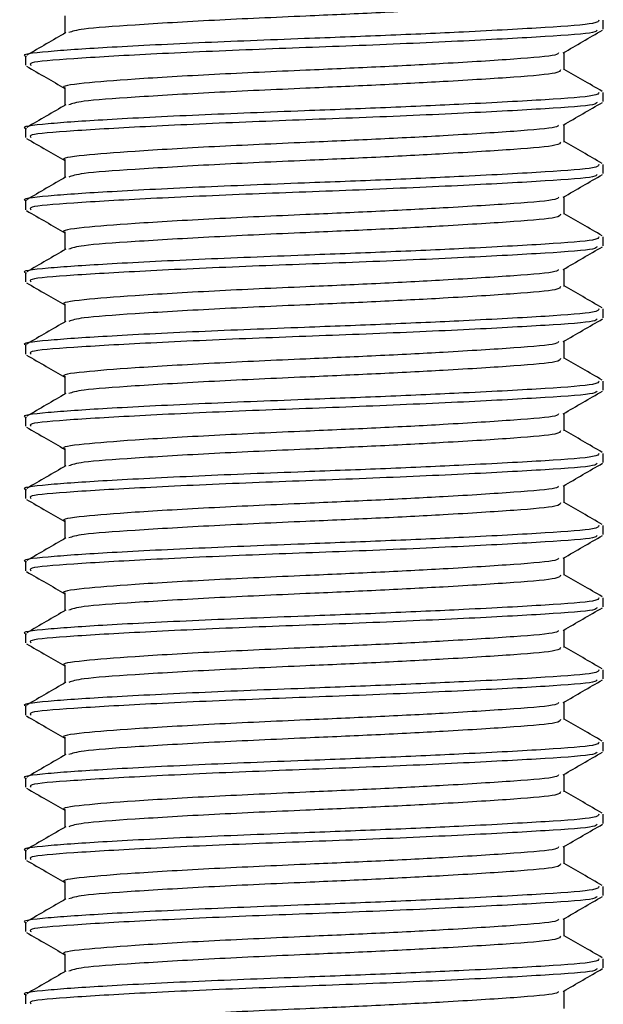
# Model space of a CAD drawing. Header units: millimetres. Extents: x 0 to 420, y 0 to 297.
# Tile 59 of 70: x 286.648 to 287.517, y 203.548 to 205.016. Entities that reach past the tile are written whole.
import ezdxf

# ---------------------------------------------------------------- set-up
doc = ezdxf.new("R2010")
doc.units = ezdxf.units.MM

msp = doc.modelspace()

# ---------------------------------------------------------------- linework, layer by layer
at = {"color": 7, "linetype": 'Continuous', "lineweight": 25}
for p, q in [((286.71473, 205.02162), (286.71473, 204.99543)), ((287.5173, 205.00145), (287.5173, 205.0149)), ((286.65649, 204.96109), (286.65649, 204.94762)), ((287.45906, 204.94092), (287.45906, 204.96707)), ((286.71473, 204.91402), (286.71473, 204.88783)), ((287.5173, 204.89385), (287.5173, 204.9073)), ((286.65649, 204.85349), (286.65649, 204.84002)), ((287.45906, 204.83332), (287.45906, 204.85947)), ((286.71473, 204.80642), (286.71473, 204.78023)), ((287.5173, 204.78625), (287.5173, 204.7997)), ((287.45906, 204.72572), (287.45906, 204.75187)), ((286.65649, 204.74589), (286.65649, 204.73242)), ((286.71473, 204.69882), (286.71473, 204.67263)), ((287.5173, 204.67865), (287.5173, 204.6921)), ((286.65649, 204.63829), (286.65649, 204.62482)), ((287.45906, 204.61812), (287.45906, 204.64427)), ((286.71473, 204.59122), (286.71473, 204.56503)), ((287.5173, 204.57105), (287.5173, 204.5845)), ((286.65649, 204.53069), (286.65649, 204.51721)), ((287.45906, 204.51052), (287.45906, 204.53667)), ((286.71473, 204.48362), (286.71473, 204.45743)), ((287.5173, 204.46344), (287.5173, 204.47689)), ((287.45906, 204.40292), (287.45906, 204.42906)), ((286.65649, 204.42309), (286.65649, 204.40961)), ((286.71473, 204.37602), (286.71473, 204.34983)), ((287.5173, 204.35584), (287.5173, 204.36929)), ((286.65649, 204.31549), (286.65649, 204.30201)), ((287.45906, 204.29532), (287.45906, 204.32146)), ((286.71473, 204.26842), (286.71473, 204.24223)), ((287.5173, 204.24824), (287.5173, 204.26169)), ((286.65649, 204.20789), (286.65649, 204.19441)), ((287.45906, 204.18772), (287.45906, 204.21386)), ((286.71473, 204.16082), (286.71473, 204.13463)), ((287.5173, 204.14064), (287.5173, 204.15409)), ((287.45906, 204.08012), (287.45906, 204.10626)), ((286.65649, 204.10029), (286.65649, 204.08681)), ((286.71473, 204.05322), (286.71473, 204.02703)), ((287.5173, 204.03304), (287.5173, 204.04649)), ((286.65649, 203.99268), (286.65649, 203.97921)), ((287.45906, 203.97251), (287.45906, 203.99866)), ((286.71473, 203.94561), (286.71473, 203.91942)), ((287.5173, 203.92544), (287.5173, 203.93889)), ((286.65649, 203.88508), (286.65649, 203.87161)), ((287.45906, 203.86491), (287.45906, 203.89106)), ((286.71473, 203.83801), (286.71473, 203.81182)), ((287.5173, 203.81784), (287.5173, 203.83129)), ((287.45906, 203.75731), (287.45906, 203.78346)), ((286.65649, 203.77748), (286.65649, 203.76401)), ((286.71473, 203.73041), (286.71473, 203.70422)), ((287.5173, 203.71024), (287.5173, 203.72369)), ((286.65649, 203.66988), (286.65649, 203.65641)), ((287.45906, 203.64971), (287.45906, 203.67586)), ((286.71473, 203.62281), (286.71473, 203.59662)), ((287.5173, 203.60264), (287.5173, 203.61609)), ((286.65649, 203.56228), (286.65649, 203.5488)), ((287.45906, 203.54211), (287.45906, 203.56826))]:
    msp.add_line(p, q, dxfattribs=at)
for points, knots in [([(287.45329, 205.04854), (287.45291, 205.04688), (287.45203, 205.04295), (287.38921, 205.03758), (287.29202, 205.03147), (287.18086, 205.02565), (287.06235, 205.0205), (286.93264, 205.01471), (286.81569, 205.00761), (286.73718, 205.00211), (286.72585, 204.99813), (286.72077, 204.99635)], [0, 0, 0, 0, 0.0900083, 0.2123263, 0.3377184, 0.4341099, 0.5272356, 0.6509881, 0.7781862, 0.9004719, 1, 1, 1, 1]), ([(287.5106, 205.0149), (287.51017, 205.01324), (287.50914, 205.00933), (287.43652, 205.00396), (287.32411, 204.99785), (287.19559, 204.99202), (287.05838, 204.98688), (286.90915, 204.98108), (286.77083, 204.97399), (286.68442, 204.96806), (286.64687, 204.96352), (286.65728, 204.96118), (286.65767, 204.96109)], [0, 0, 0, 0, 0.08711637, 0.20580555, 0.3274743, 0.42100231, 0.51136489, 0.6314445, 0.75486364, 0.87352147, 0.99523498, 1, 1, 1, 1]), ([(287.50794, 205.00005), (287.50729, 204.99887), (287.5054, 204.99544), (287.43587, 204.99052), (287.3145, 204.98386), (287.15708, 204.97691), (286.99063, 204.97107), (286.83695, 204.96414), (286.72234, 204.95745), (286.65987, 204.95245), (286.66325, 204.94891), (286.66448, 204.94762)], [0, 0, 0, 0, 0.06376, 0.1855377, 0.3103724, 0.436457, 0.5577025, 0.6837036, 0.8086745, 0.9303586, 1, 1, 1, 1]), ([(287.45758, 204.96622), (287.46732, 204.97186), (287.48681, 204.98314), (287.50629, 204.99442), (287.51604, 205.00007)], [0, 0, 0, 0, 0.4998993, 1, 1, 1, 1]), ([(286.71644, 204.99643), (286.70671, 204.99079), (286.68723, 204.9795), (286.66774, 204.96823), (286.658, 204.96259)], [0, 0, 0, 0, 0.49990393, 1, 1, 1, 1]), ([(287.45065, 204.96624), (287.45007, 204.96512), (287.44834, 204.96176), (287.38858, 204.95689), (287.29214, 204.95077), (287.18085, 204.94495), (287.06225, 204.9398), (286.9332, 204.93401), (286.81361, 204.92691), (286.73888, 204.92099), (286.70641, 204.91644), (286.71541, 204.91411), (286.71575, 204.91402)], [0, 0, 0, 0, 0.0604721, 0.1826262, 0.3078502, 0.4041125, 0.4971134, 0.6207, 0.7477276, 0.8698493, 0.9951194, 1, 1, 1, 1]), ([(286.65775, 204.94626), (286.66749, 204.94062), (286.68649, 204.92963), (286.70548, 204.91863), (286.71473, 204.91327)], [0, 0, 0, 0, 0.51303762, 1, 1, 1, 1]), ([(287.45329, 204.94094), (287.45291, 204.93927), (287.45203, 204.93535), (287.38921, 204.92998), (287.29202, 204.92387), (287.18086, 204.91805), (287.06235, 204.9129), (286.93264, 204.90711), (286.81569, 204.90001), (286.73718, 204.89451), (286.72585, 204.89053), (286.72077, 204.88875)], [0, 0, 0, 0, 0.0900083, 0.2123263, 0.3377184, 0.4341099, 0.5272356, 0.6509881, 0.7781862, 0.9004719, 1, 1, 1, 1]), ([(287.51579, 204.90878), (287.50604, 204.91442), (287.48713, 204.92537), (287.46822, 204.93632), (287.45906, 204.94163)], [0, 0, 0, 0, 0.51520836, 1, 1, 1, 1]), ([(287.5106, 204.9073), (287.51017, 204.90564), (287.50914, 204.90172), (287.43652, 204.89636), (287.32411, 204.89025), (287.19559, 204.88442), (287.05838, 204.87928), (286.90915, 204.87348), (286.77083, 204.86639), (286.68442, 204.86046), (286.64687, 204.85592), (286.65728, 204.85358), (286.65767, 204.85349)], [0, 0, 0, 0, 0.08711637, 0.20580555, 0.3274743, 0.42100231, 0.51136489, 0.6314445, 0.75486364, 0.87352147, 0.99523498, 1, 1, 1, 1]), ([(286.71644, 204.88883), (286.70671, 204.88319), (286.68723, 204.8719), (286.66774, 204.86062), (286.658, 204.85498)], [0, 0, 0, 0, 0.49990393, 1, 1, 1, 1]), ([(287.50794, 204.89245), (287.50729, 204.89127), (287.5054, 204.88784), (287.43587, 204.88292), (287.3145, 204.87626), (287.15708, 204.86931), (286.99063, 204.86347), (286.83695, 204.85654), (286.72234, 204.84985), (286.65987, 204.84485), (286.66325, 204.84131), (286.66448, 204.84002)], [0, 0, 0, 0, 0.06376, 0.1855377, 0.3103724, 0.436457, 0.5577025, 0.6837036, 0.8086745, 0.9303586, 1, 1, 1, 1]), ([(287.45758, 204.85861), (287.46732, 204.86426), (287.48681, 204.87554), (287.50629, 204.88682), (287.51604, 204.89246)], [0, 0, 0, 0, 0.4998993, 1, 1, 1, 1]), ([(287.45065, 204.85864), (287.45007, 204.85752), (287.44834, 204.85416), (287.38858, 204.84929), (287.29214, 204.84317), (287.18085, 204.83735), (287.06225, 204.8322), (286.9332, 204.82641), (286.81361, 204.81931), (286.73888, 204.81338), (286.70641, 204.80884), (286.71541, 204.80651), (286.71575, 204.80642)], [0, 0, 0, 0, 0.0604721, 0.1826262, 0.3078502, 0.4041125, 0.4971134, 0.6207, 0.7477276, 0.8698493, 0.9951194, 1, 1, 1, 1]), ([(286.65775, 204.83866), (286.66749, 204.83302), (286.68649, 204.82203), (286.70548, 204.81103), (286.71473, 204.80567)], [0, 0, 0, 0, 0.5130376, 1, 1, 1, 1]), ([(287.45329, 204.83334), (287.45291, 204.83167), (287.45203, 204.82775), (287.38921, 204.82238), (287.29202, 204.81627), (287.18086, 204.81044), (287.06235, 204.8053), (286.93264, 204.79951), (286.81569, 204.79241), (286.73718, 204.78691), (286.72585, 204.78293), (286.72077, 204.78115)], [0, 0, 0, 0, 0.0900083, 0.2123263, 0.3377184, 0.4341099, 0.5272356, 0.6509881, 0.7781862, 0.9004719, 1, 1, 1, 1]), ([(287.51579, 204.80118), (287.50604, 204.80682), (287.48713, 204.81777), (287.46822, 204.82872), (287.45906, 204.83403)], [0, 0, 0, 0, 0.5152084, 1, 1, 1, 1]), ([(287.5106, 204.7997), (287.51017, 204.79804), (287.50914, 204.79412), (287.43652, 204.78876), (287.32411, 204.78265), (287.19559, 204.77682), (287.05838, 204.77168), (286.90915, 204.76588), (286.77083, 204.75879), (286.68442, 204.75286), (286.64687, 204.74832), (286.65728, 204.74598), (286.65767, 204.74589)], [0, 0, 0, 0, 0.08711637, 0.20580555, 0.3274743, 0.42100231, 0.51136489, 0.6314445, 0.75486364, 0.87352147, 0.99523498, 1, 1, 1, 1]), ([(286.71644, 204.78123), (286.70671, 204.77558), (286.68723, 204.7643), (286.66774, 204.75302), (286.658, 204.74738)], [0, 0, 0, 0, 0.49990393, 1, 1, 1, 1]), ([(287.50794, 204.78485), (287.50729, 204.78367), (287.5054, 204.78024), (287.43587, 204.77531), (287.3145, 204.76866), (287.15708, 204.7617), (286.99063, 204.75587), (286.83695, 204.74894), (286.72234, 204.74225), (286.65987, 204.73724), (286.66325, 204.7337), (286.66448, 204.73242)], [0, 0, 0, 0, 0.06376, 0.1855377, 0.3103724, 0.436457, 0.5577025, 0.6837036, 0.8086745, 0.9303586, 1, 1, 1, 1]), ([(287.45758, 204.75101), (287.46732, 204.75666), (287.48681, 204.76794), (287.50629, 204.77922), (287.51604, 204.78486)], [0, 0, 0, 0, 0.4998993, 1, 1, 1, 1]), ([(287.45065, 204.75103), (287.45007, 204.74992), (287.44834, 204.74656), (287.38858, 204.74169), (287.29214, 204.73557), (287.18085, 204.72974), (287.06225, 204.7246), (286.9332, 204.71881), (286.81361, 204.71171), (286.73888, 204.70578), (286.70641, 204.70124), (286.71541, 204.69891), (286.71575, 204.69882)], [0, 0, 0, 0, 0.0604721, 0.1826262, 0.3078502, 0.4041125, 0.4971134, 0.6207, 0.7477276, 0.8698493, 0.9951194, 1, 1, 1, 1]), ([(286.65775, 204.73106), (286.66749, 204.72542), (286.68649, 204.71443), (286.70548, 204.70342), (286.71473, 204.69807)], [0, 0, 0, 0, 0.5130376, 1, 1, 1, 1]), ([(287.45329, 204.72573), (287.45291, 204.72407), (287.45203, 204.72015), (287.38921, 204.71478), (287.29202, 204.70867), (287.18086, 204.70284), (287.06235, 204.6977), (286.93264, 204.69191), (286.81569, 204.68481), (286.73718, 204.67931), (286.72585, 204.67533), (286.72077, 204.67355)], [0, 0, 0, 0, 0.0900083, 0.2123263, 0.3377184, 0.4341099, 0.5272356, 0.6509881, 0.7781862, 0.9004719, 1, 1, 1, 1]), ([(287.51579, 204.69358), (287.50604, 204.69922), (287.48713, 204.71017), (287.46822, 204.72112), (287.45906, 204.72643)], [0, 0, 0, 0, 0.5152084, 1, 1, 1, 1]), ([(287.5106, 204.6921), (287.51017, 204.69044), (287.50914, 204.68652), (287.43652, 204.68116), (287.32411, 204.67505), (287.19559, 204.66922), (287.05838, 204.66408), (286.90915, 204.65828), (286.77083, 204.65119), (286.68442, 204.64526), (286.64687, 204.64072), (286.65728, 204.63838), (286.65767, 204.63829)], [0, 0, 0, 0, 0.0871164, 0.2058056, 0.3274743, 0.4210023, 0.5113649, 0.6314445, 0.7548636, 0.8735215, 0.995235, 1, 1, 1, 1]), ([(287.50794, 204.67725), (287.50729, 204.67607), (287.5054, 204.67264), (287.43587, 204.66771), (287.3145, 204.66106), (287.15708, 204.6541), (286.99063, 204.64827), (286.83695, 204.64134), (286.72234, 204.63465), (286.65987, 204.62964), (286.66325, 204.6261), (286.66448, 204.62482)], [0, 0, 0, 0, 0.06376003, 0.18553766, 0.31037239, 0.43645702, 0.55770248, 0.68370362, 0.80867445, 0.93035859, 1, 1, 1, 1]), ([(287.45758, 204.64341), (287.46732, 204.64905), (287.48681, 204.66034), (287.50629, 204.67162), (287.51604, 204.67726)], [0, 0, 0, 0, 0.4998993, 1, 1, 1, 1]), ([(286.71644, 204.67362), (286.70671, 204.66798), (286.68723, 204.6567), (286.66774, 204.64542), (286.658, 204.63978)], [0, 0, 0, 0, 0.4999039, 1, 1, 1, 1]), ([(287.45065, 204.64343), (287.45007, 204.64232), (287.44834, 204.63896), (287.38858, 204.63409), (287.29214, 204.62797), (287.18085, 204.62214), (287.06225, 204.617), (286.9332, 204.61121), (286.81361, 204.60411), (286.73888, 204.59818), (286.70641, 204.59364), (286.71541, 204.5913), (286.71575, 204.59122)], [0, 0, 0, 0, 0.0604721, 0.1826262, 0.3078502, 0.4041125, 0.4971134, 0.6207, 0.7477276, 0.8698493, 0.9951194, 1, 1, 1, 1]), ([(286.65775, 204.62346), (286.66749, 204.61782), (286.68649, 204.60683), (286.70548, 204.59582), (286.71473, 204.59047)], [0, 0, 0, 0, 0.51303762, 1, 1, 1, 1]), ([(287.45329, 204.61813), (287.45291, 204.61647), (287.45203, 204.61255), (287.38921, 204.60718), (287.29202, 204.60107), (287.18086, 204.59524), (287.06235, 204.5901), (286.93264, 204.58431), (286.81569, 204.57721), (286.73718, 204.57171), (286.72585, 204.56773), (286.72077, 204.56595)], [0, 0, 0, 0, 0.0900083, 0.2123263, 0.3377184, 0.4341099, 0.5272356, 0.6509881, 0.7781862, 0.9004719, 1, 1, 1, 1]), ([(287.51579, 204.58598), (287.50604, 204.59162), (287.48713, 204.60257), (287.46822, 204.61352), (287.45906, 204.61883)], [0, 0, 0, 0, 0.5152084, 1, 1, 1, 1]), ([(287.5106, 204.5845), (287.51017, 204.58284), (287.50914, 204.57892), (287.43652, 204.57355), (287.32411, 204.56744), (287.19559, 204.56162), (287.05838, 204.55648), (286.90915, 204.55068), (286.77083, 204.54358), (286.68442, 204.53766), (286.64687, 204.53312), (286.65728, 204.53078), (286.65767, 204.53069)], [0, 0, 0, 0, 0.0871164, 0.2058056, 0.3274743, 0.4210023, 0.5113649, 0.6314445, 0.7548636, 0.8735215, 0.995235, 1, 1, 1, 1]), ([(286.71644, 204.56602), (286.70671, 204.56038), (286.68723, 204.5491), (286.66774, 204.53782), (286.658, 204.53218)], [0, 0, 0, 0, 0.4999039, 1, 1, 1, 1]), ([(287.50794, 204.56965), (287.50729, 204.56847), (287.5054, 204.56504), (287.43587, 204.56011), (287.3145, 204.55345), (287.15708, 204.5465), (286.99063, 204.54067), (286.83695, 204.53374), (286.72234, 204.52705), (286.65987, 204.52204), (286.66325, 204.5185), (286.66448, 204.51721)], [0, 0, 0, 0, 0.06376003, 0.18553766, 0.31037239, 0.43645702, 0.55770248, 0.68370362, 0.80867445, 0.93035859, 1, 1, 1, 1]), ([(287.45758, 204.53581), (287.46732, 204.54145), (287.48681, 204.55274), (287.50629, 204.56402), (287.51604, 204.56966)], [0, 0, 0, 0, 0.4998993, 1, 1, 1, 1]), ([(287.45065, 204.53583), (287.45007, 204.53472), (287.44834, 204.53136), (287.38858, 204.52649), (287.29214, 204.52037), (287.18085, 204.51454), (287.06225, 204.5094), (286.9332, 204.50361), (286.81361, 204.49651), (286.73888, 204.49058), (286.70641, 204.48604), (286.71541, 204.4837), (286.71575, 204.48362)], [0, 0, 0, 0, 0.0604721, 0.1826262, 0.3078502, 0.4041125, 0.4971134, 0.6207, 0.7477276, 0.8698493, 0.9951194, 1, 1, 1, 1]), ([(286.65775, 204.51586), (286.66749, 204.51022), (286.68649, 204.49922), (286.70548, 204.48822), (286.71473, 204.48286)], [0, 0, 0, 0, 0.51303762, 1, 1, 1, 1]), ([(287.45329, 204.51053), (287.45291, 204.50887), (287.45203, 204.50495), (287.38921, 204.49958), (287.29202, 204.49347), (287.18086, 204.48764), (287.06235, 204.4825), (286.93264, 204.47671), (286.81569, 204.46961), (286.73718, 204.4641), (286.72585, 204.46013), (286.72077, 204.45835)], [0, 0, 0, 0, 0.0900083, 0.2123263, 0.3377184, 0.4341099, 0.5272356, 0.6509881, 0.7781862, 0.9004719, 1, 1, 1, 1]), ([(287.51579, 204.47838), (287.50604, 204.48402), (287.48713, 204.49497), (287.46822, 204.50592), (287.45906, 204.51123)], [0, 0, 0, 0, 0.5152084, 1, 1, 1, 1]), ([(287.5106, 204.47689), (287.51017, 204.47524), (287.50914, 204.47132), (287.43652, 204.46595), (287.32411, 204.45984), (287.19559, 204.45402), (287.05838, 204.44887), (286.90915, 204.44308), (286.77083, 204.43598), (286.68442, 204.43006), (286.64687, 204.42551), (286.65728, 204.42318), (286.65767, 204.42309)], [0, 0, 0, 0, 0.0871164, 0.2058056, 0.3274743, 0.4210023, 0.5113649, 0.6314445, 0.7548636, 0.8735215, 0.995235, 1, 1, 1, 1]), ([(286.71644, 204.45842), (286.70671, 204.45278), (286.68723, 204.4415), (286.66774, 204.43022), (286.658, 204.42458)], [0, 0, 0, 0, 0.4999039, 1, 1, 1, 1]), ([(287.50794, 204.46205), (287.50729, 204.46087), (287.5054, 204.45744), (287.43587, 204.45251), (287.3145, 204.44585), (287.15708, 204.4389), (286.99063, 204.43307), (286.83695, 204.42614), (286.72234, 204.41945), (286.65987, 204.41444), (286.66325, 204.4109), (286.66448, 204.40961)], [0, 0, 0, 0, 0.06376003, 0.18553766, 0.31037239, 0.43645702, 0.55770248, 0.68370362, 0.80867445, 0.93035859, 1, 1, 1, 1]), ([(287.45758, 204.42821), (287.46732, 204.43385), (287.48681, 204.44514), (287.50629, 204.45642), (287.51604, 204.46206)], [0, 0, 0, 0, 0.4998993, 1, 1, 1, 1]), ([(287.45065, 204.42823), (287.45007, 204.42712), (287.44834, 204.42376), (287.38858, 204.41889), (287.29214, 204.41277), (287.18085, 204.40694), (287.06225, 204.4018), (286.9332, 204.396), (286.81361, 204.38891), (286.73888, 204.38298), (286.70641, 204.37844), (286.71541, 204.3761), (286.71575, 204.37601)], [0, 0, 0, 0, 0.0604721, 0.1826262, 0.3078502, 0.4041125, 0.4971134, 0.6207, 0.7477276, 0.8698493, 0.9951194, 1, 1, 1, 1]), ([(286.65775, 204.40826), (286.66749, 204.40262), (286.68649, 204.39162), (286.70548, 204.38062), (286.71473, 204.37526)], [0, 0, 0, 0, 0.51303762, 1, 1, 1, 1]), ([(287.45329, 204.40293), (287.45291, 204.40127), (287.45203, 204.39735), (287.38921, 204.39198), (287.29202, 204.38587), (287.18086, 204.38004), (287.06235, 204.3749), (286.93264, 204.3691), (286.81569, 204.362), (286.73718, 204.3565), (286.72585, 204.35253), (286.72077, 204.35074)], [0, 0, 0, 0, 0.09000825, 0.21232628, 0.33771836, 0.43410992, 0.52723561, 0.65098812, 0.77818623, 0.90047192, 1, 1, 1, 1]), ([(287.51579, 204.37078), (287.50604, 204.37642), (287.48713, 204.38737), (287.46822, 204.39832), (287.45906, 204.40363)], [0, 0, 0, 0, 0.5152084, 1, 1, 1, 1]), ([(287.5106, 204.36929), (287.51017, 204.36764), (287.50914, 204.36372), (287.43652, 204.35835), (287.32411, 204.35224), (287.19559, 204.34642), (287.05838, 204.34127), (286.90915, 204.33548), (286.77083, 204.32838), (286.68442, 204.32246), (286.64687, 204.31791), (286.65728, 204.31558), (286.65767, 204.31549)], [0, 0, 0, 0, 0.0871164, 0.2058056, 0.3274743, 0.4210023, 0.5113649, 0.6314445, 0.7548636, 0.8735215, 0.995235, 1, 1, 1, 1]), ([(287.50794, 204.35445), (287.50729, 204.35327), (287.5054, 204.34984), (287.43587, 204.34491), (287.3145, 204.33825), (287.15708, 204.3313), (286.99063, 204.32547), (286.83695, 204.31854), (286.72234, 204.31185), (286.65987, 204.30684), (286.66325, 204.3033), (286.66448, 204.30201)], [0, 0, 0, 0, 0.06376, 0.1855377, 0.3103724, 0.436457, 0.5577025, 0.6837036, 0.8086745, 0.9303586, 1, 1, 1, 1]), ([(287.45758, 204.32061), (287.46732, 204.32625), (287.48681, 204.33754), (287.50629, 204.34882), (287.51604, 204.35446)], [0, 0, 0, 0, 0.4998993, 1, 1, 1, 1]), ([(286.71644, 204.35082), (286.70671, 204.34518), (286.68723, 204.3339), (286.66774, 204.32262), (286.658, 204.31698)], [0, 0, 0, 0, 0.4999039, 1, 1, 1, 1]), ([(287.45065, 204.32063), (287.45007, 204.31952), (287.44834, 204.31615), (287.38858, 204.31129), (287.29214, 204.30517), (287.18085, 204.29934), (287.06225, 204.2942), (286.9332, 204.2884), (286.81361, 204.28131), (286.73888, 204.27538), (286.70641, 204.27084), (286.71541, 204.2685), (286.71575, 204.26841)], [0, 0, 0, 0, 0.0604721, 0.1826262, 0.3078502, 0.4041125, 0.4971134, 0.6207, 0.7477276, 0.8698493, 0.9951194, 1, 1, 1, 1]), ([(286.65775, 204.30066), (286.66749, 204.29502), (286.68649, 204.28402), (286.70548, 204.27302), (286.71473, 204.26766)], [0, 0, 0, 0, 0.51303762, 1, 1, 1, 1]), ([(287.45329, 204.29533), (287.45291, 204.29367), (287.45203, 204.28975), (287.38921, 204.28438), (287.29202, 204.27827), (287.18086, 204.27244), (287.06235, 204.2673), (286.93264, 204.2615), (286.81569, 204.2544), (286.73718, 204.2489), (286.72585, 204.24493), (286.72077, 204.24314)], [0, 0, 0, 0, 0.09000825, 0.21232628, 0.33771836, 0.43410992, 0.52723561, 0.65098812, 0.77818623, 0.90047192, 1, 1, 1, 1]), ([(287.51579, 204.26318), (287.50604, 204.26882), (287.48713, 204.27976), (287.46822, 204.29072), (287.45906, 204.29603)], [0, 0, 0, 0, 0.5152084, 1, 1, 1, 1]), ([(287.5106, 204.26169), (287.51017, 204.26003), (287.50914, 204.25612), (287.43652, 204.25075), (287.32411, 204.24464), (287.19559, 204.23881), (287.05838, 204.23367), (286.90915, 204.22788), (286.77083, 204.22078), (286.68442, 204.21485), (286.64687, 204.21031), (286.65728, 204.20797), (286.65767, 204.20789)], [0, 0, 0, 0, 0.0871164, 0.2058056, 0.3274743, 0.4210023, 0.5113649, 0.6314445, 0.7548636, 0.8735215, 0.995235, 1, 1, 1, 1]), ([(286.71644, 204.24322), (286.70671, 204.23758), (286.68723, 204.2263), (286.66774, 204.21502), (286.658, 204.20938)], [0, 0, 0, 0, 0.4999039, 1, 1, 1, 1]), ([(287.50794, 204.24684), (287.50729, 204.24567), (287.5054, 204.24224), (287.43587, 204.23731), (287.3145, 204.23065), (287.15708, 204.2237), (286.99063, 204.21787), (286.83695, 204.21094), (286.72234, 204.20425), (286.65987, 204.19924), (286.66325, 204.1957), (286.66448, 204.19441)], [0, 0, 0, 0, 0.06376, 0.1855377, 0.3103724, 0.436457, 0.5577025, 0.6837036, 0.8086745, 0.9303586, 1, 1, 1, 1]), ([(287.45758, 204.21301), (287.46732, 204.21865), (287.48681, 204.22994), (287.50629, 204.24122), (287.51604, 204.24686)], [0, 0, 0, 0, 0.49989925, 1, 1, 1, 1]), ([(287.45065, 204.21303), (287.45007, 204.21192), (287.44834, 204.20855), (287.38858, 204.20368), (287.29214, 204.19756), (287.18085, 204.19174), (287.06225, 204.1866), (286.9332, 204.1808), (286.81361, 204.17371), (286.73888, 204.16778), (286.70641, 204.16324), (286.71541, 204.1609), (286.71575, 204.16081)], [0, 0, 0, 0, 0.0604721, 0.1826262, 0.3078502, 0.4041125, 0.4971134, 0.6207, 0.7477276, 0.8698493, 0.9951194, 1, 1, 1, 1]), ([(286.65775, 204.19306), (286.66749, 204.18742), (286.68649, 204.17642), (286.70548, 204.16542), (286.71473, 204.16006)], [0, 0, 0, 0, 0.5130376, 1, 1, 1, 1]), ([(287.45329, 204.18773), (287.45291, 204.18607), (287.45203, 204.18215), (287.38921, 204.17678), (287.29202, 204.17067), (287.18086, 204.16484), (287.06235, 204.1597), (286.93264, 204.1539), (286.81569, 204.1468), (286.73718, 204.1413), (286.72585, 204.13733), (286.72077, 204.13554)], [0, 0, 0, 0, 0.0900083, 0.2123263, 0.3377184, 0.4341099, 0.5272356, 0.6509881, 0.7781862, 0.9004719, 1, 1, 1, 1]), ([(287.51579, 204.15558), (287.50604, 204.16122), (287.48713, 204.17216), (287.46822, 204.18312), (287.45906, 204.18843)], [0, 0, 0, 0, 0.5152084, 1, 1, 1, 1]), ([(287.5106, 204.15409), (287.51017, 204.15243), (287.50914, 204.14852), (287.43652, 204.14315), (287.32411, 204.13704), (287.19559, 204.13121), (287.05838, 204.12607), (286.90915, 204.12028), (286.77083, 204.11318), (286.68442, 204.10725), (286.64687, 204.10271), (286.65728, 204.10037), (286.65767, 204.10029)], [0, 0, 0, 0, 0.0871164, 0.2058056, 0.3274743, 0.4210023, 0.5113649, 0.6314445, 0.7548636, 0.8735215, 0.995235, 1, 1, 1, 1]), ([(286.71644, 204.13562), (286.70671, 204.12998), (286.68723, 204.11869), (286.66774, 204.10742), (286.658, 204.10178)], [0, 0, 0, 0, 0.4999039, 1, 1, 1, 1]), ([(287.50794, 204.13924), (287.50729, 204.13806), (287.5054, 204.13464), (287.43587, 204.12971), (287.3145, 204.12305), (287.15708, 204.1161), (286.99063, 204.11027), (286.83695, 204.10333), (286.72234, 204.09665), (286.65987, 204.09164), (286.66325, 204.0881), (286.66448, 204.08681)], [0, 0, 0, 0, 0.06376, 0.1855377, 0.3103724, 0.436457, 0.5577025, 0.6837036, 0.8086745, 0.9303586, 1, 1, 1, 1]), ([(287.45758, 204.10541), (287.46732, 204.11105), (287.48681, 204.12234), (287.50629, 204.13362), (287.51604, 204.13926)], [0, 0, 0, 0, 0.4998993, 1, 1, 1, 1]), ([(287.45065, 204.10543), (287.45007, 204.10431), (287.44834, 204.10095), (287.38858, 204.09608), (287.29214, 204.08996), (287.18085, 204.08414), (287.06225, 204.079), (286.9332, 204.0732), (286.81361, 204.06611), (286.73888, 204.06018), (286.70641, 204.05564), (286.71541, 204.0533), (286.71575, 204.05321)], [0, 0, 0, 0, 0.0604721, 0.1826262, 0.3078502, 0.4041125, 0.4971134, 0.6207, 0.7477276, 0.8698493, 0.9951194, 1, 1, 1, 1]), ([(286.65775, 204.08546), (286.66749, 204.07982), (286.68649, 204.06882), (286.70548, 204.05782), (286.71473, 204.05246)], [0, 0, 0, 0, 0.5130376, 1, 1, 1, 1]), ([(287.45329, 204.08013), (287.45291, 204.07847), (287.45203, 204.07455), (287.38921, 204.06917), (287.29202, 204.06306), (287.18086, 204.05724), (287.06235, 204.05209), (286.93264, 204.0463), (286.81569, 204.0392), (286.73718, 204.0337), (286.72585, 204.02973), (286.72077, 204.02794)], [0, 0, 0, 0, 0.0900083, 0.2123263, 0.3377184, 0.4341099, 0.5272356, 0.6509881, 0.7781862, 0.9004719, 1, 1, 1, 1]), ([(287.51579, 204.04798), (287.50604, 204.05362), (287.48713, 204.06456), (287.46822, 204.07552), (287.45906, 204.08083)], [0, 0, 0, 0, 0.5152084, 1, 1, 1, 1]), ([(287.5106, 204.04649), (287.51017, 204.04483), (287.50914, 204.04092), (287.43652, 204.03555), (287.32411, 204.02944), (287.19559, 204.02361), (287.05838, 204.01847), (286.90915, 204.01268), (286.77083, 204.00558), (286.68442, 203.99965), (286.64687, 203.99511), (286.65728, 203.99277), (286.65767, 203.99268)], [0, 0, 0, 0, 0.0871164, 0.2058056, 0.3274743, 0.4210023, 0.5113649, 0.6314445, 0.7548636, 0.8735215, 0.995235, 1, 1, 1, 1]), ([(287.50794, 204.03164), (287.50729, 204.03046), (287.5054, 204.02703), (287.43587, 204.02211), (287.3145, 204.01545), (287.15708, 204.0085), (286.99063, 204.00266), (286.83695, 203.99573), (286.72234, 203.98904), (286.65987, 203.98404), (286.66325, 203.9805), (286.66448, 203.97921)], [0, 0, 0, 0, 0.06376, 0.1855377, 0.3103724, 0.436457, 0.5577025, 0.6837036, 0.8086745, 0.9303586, 1, 1, 1, 1]), ([(287.45758, 203.99781), (287.46732, 204.00345), (287.48681, 204.01473), (287.50629, 204.02601), (287.51604, 204.03166)], [0, 0, 0, 0, 0.4998993, 1, 1, 1, 1]), ([(286.71644, 204.02802), (286.70671, 204.02238), (286.68723, 204.01109), (286.66774, 203.99982), (286.658, 203.99418)], [0, 0, 0, 0, 0.4999039, 1, 1, 1, 1]), ([(287.45065, 203.99783), (287.45007, 203.99671), (287.44834, 203.99335), (287.38858, 203.98848), (287.29214, 203.98236), (287.18085, 203.97654), (287.06225, 203.97139), (286.9332, 203.9656), (286.81361, 203.9585), (286.73888, 203.95258), (286.70641, 203.94804), (286.71541, 203.9457), (286.71575, 203.94561)], [0, 0, 0, 0, 0.0604721, 0.1826262, 0.3078502, 0.4041125, 0.4971134, 0.6207, 0.7477276, 0.8698493, 0.9951194, 1, 1, 1, 1]), ([(286.65775, 203.97786), (286.66749, 203.97221), (286.68649, 203.96122), (286.70548, 203.95022), (286.71473, 203.94486)], [0, 0, 0, 0, 0.5130376, 1, 1, 1, 1]), ([(287.45329, 203.97253), (287.45291, 203.97086), (287.45203, 203.96694), (287.38921, 203.96157), (287.29202, 203.95546), (287.18086, 203.94964), (287.06235, 203.94449), (286.93264, 203.9387), (286.81569, 203.9316), (286.73718, 203.9261), (286.72585, 203.92212), (286.72077, 203.92034)], [0, 0, 0, 0, 0.0900083, 0.2123263, 0.3377184, 0.4341099, 0.5272356, 0.6509881, 0.7781862, 0.9004719, 1, 1, 1, 1]), ([(287.51579, 203.94038), (287.50604, 203.94602), (287.48713, 203.95696), (287.46822, 203.96791), (287.45906, 203.97322)], [0, 0, 0, 0, 0.5152084, 1, 1, 1, 1]), ([(287.5106, 203.93889), (287.51017, 203.93723), (287.50914, 203.93331), (287.43652, 203.92795), (287.32411, 203.92184), (287.19559, 203.91601), (287.05838, 203.91087), (286.90915, 203.90507), (286.77083, 203.89798), (286.68442, 203.89205), (286.64687, 203.88751), (286.65728, 203.88517), (286.65767, 203.88508)], [0, 0, 0, 0, 0.0871164, 0.2058056, 0.3274743, 0.4210023, 0.5113649, 0.6314445, 0.7548636, 0.8735215, 0.995235, 1, 1, 1, 1]), ([(286.71644, 203.92042), (286.70671, 203.91478), (286.68723, 203.90349), (286.66774, 203.89221), (286.658, 203.88657)], [0, 0, 0, 0, 0.49990393, 1, 1, 1, 1]), ([(287.50794, 203.92404), (287.50729, 203.92286), (287.5054, 203.91943), (287.43587, 203.91451), (287.3145, 203.90785), (287.15708, 203.9009), (286.99063, 203.89506), (286.83695, 203.88813), (286.72234, 203.88144), (286.65987, 203.87644), (286.66325, 203.8729), (286.66448, 203.87161)], [0, 0, 0, 0, 0.06376, 0.1855377, 0.3103724, 0.436457, 0.5577025, 0.6837036, 0.8086745, 0.9303586, 1, 1, 1, 1]), ([(287.45758, 203.89021), (287.46732, 203.89585), (287.48681, 203.90713), (287.50629, 203.91841), (287.51604, 203.92405)], [0, 0, 0, 0, 0.49989925, 1, 1, 1, 1]), ([(287.45065, 203.89023), (287.45007, 203.88911), (287.44834, 203.88575), (287.38858, 203.88088), (287.29214, 203.87476), (287.18085, 203.86894), (287.06225, 203.86379), (286.9332, 203.858), (286.81361, 203.8509), (286.73888, 203.84498), (286.70641, 203.84043), (286.71541, 203.8381), (286.71575, 203.83801)], [0, 0, 0, 0, 0.0604721, 0.1826262, 0.3078502, 0.4041125, 0.4971134, 0.6207, 0.7477276, 0.8698493, 0.9951194, 1, 1, 1, 1]), ([(286.65775, 203.87025), (286.66749, 203.86461), (286.68649, 203.85362), (286.70548, 203.84262), (286.71473, 203.83726)], [0, 0, 0, 0, 0.5130376, 1, 1, 1, 1]), ([(287.45329, 203.86493), (287.45291, 203.86326), (287.45203, 203.85934), (287.38921, 203.85397), (287.29202, 203.84786), (287.18086, 203.84204), (287.06235, 203.83689), (286.93264, 203.8311), (286.81569, 203.824), (286.73718, 203.8185), (286.72585, 203.81452), (286.72077, 203.81274)], [0, 0, 0, 0, 0.0900083, 0.2123263, 0.3377184, 0.4341099, 0.5272356, 0.6509881, 0.7781862, 0.9004719, 1, 1, 1, 1]), ([(287.51579, 203.83277), (287.50604, 203.83841), (287.48713, 203.84936), (287.46822, 203.86031), (287.45906, 203.86562)], [0, 0, 0, 0, 0.5152084, 1, 1, 1, 1]), ([(287.5106, 203.83129), (287.51017, 203.82963), (287.50914, 203.82571), (287.43652, 203.82035), (287.32411, 203.81424), (287.19559, 203.80841), (287.05838, 203.80327), (286.90915, 203.79747), (286.77083, 203.79038), (286.68442, 203.78445), (286.64687, 203.77991), (286.65728, 203.77757), (286.65767, 203.77748)], [0, 0, 0, 0, 0.0871164, 0.2058056, 0.3274743, 0.4210023, 0.5113649, 0.6314445, 0.7548636, 0.8735215, 0.995235, 1, 1, 1, 1]), ([(286.71644, 203.81282), (286.70671, 203.80717), (286.68723, 203.79589), (286.66774, 203.78461), (286.658, 203.77897)], [0, 0, 0, 0, 0.4999039, 1, 1, 1, 1]), ([(287.50794, 203.81644), (287.50729, 203.81526), (287.5054, 203.81183), (287.43587, 203.8069), (287.3145, 203.80025), (287.15708, 203.7933), (286.99063, 203.78746), (286.83695, 203.78053), (286.72234, 203.77384), (286.65987, 203.76883), (286.66325, 203.7653), (286.66448, 203.76401)], [0, 0, 0, 0, 0.06376, 0.1855377, 0.3103724, 0.436457, 0.5577025, 0.6837036, 0.8086745, 0.9303586, 1, 1, 1, 1]), ([(287.45758, 203.7826), (287.46732, 203.78825), (287.48681, 203.79953), (287.50629, 203.81081), (287.51604, 203.81645)], [0, 0, 0, 0, 0.4998993, 1, 1, 1, 1]), ([(287.45065, 203.78263), (287.45007, 203.78151), (287.44834, 203.77815), (287.38858, 203.77328), (287.29214, 203.76716), (287.18085, 203.76133), (287.06225, 203.75619), (286.9332, 203.7504), (286.81361, 203.7433), (286.73888, 203.73737), (286.70641, 203.73283), (286.71541, 203.7305), (286.71575, 203.73041)], [0, 0, 0, 0, 0.0604721, 0.1826262, 0.3078502, 0.4041125, 0.4971134, 0.6207, 0.7477276, 0.8698493, 0.9951194, 1, 1, 1, 1]), ([(286.65775, 203.76265), (286.66749, 203.75701), (286.68649, 203.74602), (286.70548, 203.73501), (286.71473, 203.72966)], [0, 0, 0, 0, 0.5130376, 1, 1, 1, 1]), ([(287.45329, 203.75732), (287.45291, 203.75566), (287.45203, 203.75174), (287.38921, 203.74637), (287.29202, 203.74026), (287.18086, 203.73443), (287.06235, 203.72929), (286.93264, 203.7235), (286.81569, 203.7164), (286.73718, 203.7109), (286.72585, 203.70692), (286.72077, 203.70514)], [0, 0, 0, 0, 0.0900083, 0.2123263, 0.3377184, 0.4341099, 0.5272356, 0.6509881, 0.7781862, 0.9004719, 1, 1, 1, 1]), ([(287.51579, 203.72517), (287.50604, 203.73081), (287.48713, 203.74176), (287.46822, 203.75271), (287.45906, 203.75802)], [0, 0, 0, 0, 0.5152084, 1, 1, 1, 1]), ([(287.5106, 203.72369), (287.51017, 203.72203), (287.50914, 203.71811), (287.43652, 203.71275), (287.32411, 203.70664), (287.19559, 203.70081), (287.05838, 203.69567), (286.90915, 203.68987), (286.77083, 203.68278), (286.68442, 203.67685), (286.64687, 203.67231), (286.65728, 203.66997), (286.65767, 203.66988)], [0, 0, 0, 0, 0.0871164, 0.2058056, 0.3274743, 0.4210023, 0.5113649, 0.6314445, 0.7548636, 0.8735215, 0.995235, 1, 1, 1, 1]), ([(287.50794, 203.70884), (287.50729, 203.70766), (287.5054, 203.70423), (287.43587, 203.6993), (287.3145, 203.69265), (287.15708, 203.68569), (286.99063, 203.67986), (286.83695, 203.67293), (286.72234, 203.66624), (286.65987, 203.66123), (286.66325, 203.65769), (286.66448, 203.65641)], [0, 0, 0, 0, 0.06376, 0.1855377, 0.3103724, 0.436457, 0.5577025, 0.6837036, 0.8086745, 0.9303586, 1, 1, 1, 1]), ([(287.45758, 203.675), (287.46732, 203.68065), (287.48681, 203.69193), (287.50629, 203.70321), (287.51604, 203.70885)], [0, 0, 0, 0, 0.4998993, 1, 1, 1, 1]), ([(286.71644, 203.70521), (286.70671, 203.69957), (286.68723, 203.68829), (286.66774, 203.67701), (286.658, 203.67137)], [0, 0, 0, 0, 0.49990393, 1, 1, 1, 1]), ([(287.45065, 203.67502), (287.45007, 203.67391), (287.44834, 203.67055), (287.38858, 203.66568), (287.29214, 203.65956), (287.18085, 203.65373), (287.06225, 203.64859), (286.9332, 203.6428), (286.81361, 203.6357), (286.73888, 203.62977), (286.70641, 203.62523), (286.71541, 203.62289), (286.71575, 203.62281)], [0, 0, 0, 0, 0.0604721, 0.1826262, 0.3078502, 0.4041125, 0.4971134, 0.6207, 0.7477276, 0.8698493, 0.9951194, 1, 1, 1, 1]), ([(286.65775, 203.65505), (286.66749, 203.64941), (286.68649, 203.63842), (286.70548, 203.62741), (286.71473, 203.62206)], [0, 0, 0, 0, 0.5130376, 1, 1, 1, 1]), ([(287.45329, 203.64972), (287.45291, 203.64806), (287.45203, 203.64414), (287.38921, 203.63877), (287.29202, 203.63266), (287.18086, 203.62683), (287.06235, 203.62169), (286.93264, 203.6159), (286.81569, 203.6088), (286.73718, 203.6033), (286.72585, 203.59932), (286.72077, 203.59754)], [0, 0, 0, 0, 0.0900083, 0.2123263, 0.3377184, 0.4341099, 0.5272356, 0.6509881, 0.7781862, 0.9004719, 1, 1, 1, 1]), ([(287.51579, 203.61757), (287.50604, 203.62321), (287.48713, 203.63416), (287.46822, 203.64511), (287.45906, 203.65042)], [0, 0, 0, 0, 0.5152084, 1, 1, 1, 1]), ([(287.5106, 203.61609), (287.51017, 203.61443), (287.50914, 203.61051), (287.43652, 203.60515), (287.32411, 203.59904), (287.19559, 203.59321), (287.05838, 203.58807), (286.90915, 203.58227), (286.77083, 203.57518), (286.68442, 203.56925), (286.64687, 203.56471), (286.65728, 203.56237), (286.65767, 203.56228)], [0, 0, 0, 0, 0.0871164, 0.2058056, 0.3274743, 0.4210023, 0.5113649, 0.6314445, 0.7548636, 0.8735215, 0.995235, 1, 1, 1, 1]), ([(286.71644, 203.59761), (286.70671, 203.59197), (286.68723, 203.58069), (286.66774, 203.56941), (286.658, 203.56377)], [0, 0, 0, 0, 0.4999039, 1, 1, 1, 1]), ([(287.50794, 203.60124), (287.50729, 203.60006), (287.5054, 203.59663), (287.43587, 203.5917), (287.3145, 203.58505), (287.15708, 203.57809), (286.99063, 203.57226), (286.83695, 203.56533), (286.72234, 203.55864), (286.65987, 203.55363), (286.66325, 203.55009), (286.66448, 203.5488)], [0, 0, 0, 0, 0.06376, 0.1855377, 0.3103724, 0.436457, 0.5577025, 0.6837036, 0.8086745, 0.9303586, 1, 1, 1, 1]), ([(287.45758, 203.5674), (287.46732, 203.57304), (287.48681, 203.58433), (287.50629, 203.59561), (287.51604, 203.60125)], [0, 0, 0, 0, 0.4998993, 1, 1, 1, 1]), ([(287.45065, 203.56742), (287.45007, 203.56631), (287.44834, 203.56295), (287.38858, 203.55808), (287.29214, 203.55196), (287.18085, 203.54613), (287.06225, 203.54099), (286.9332, 203.5352), (286.81361, 203.5281), (286.73888, 203.52217), (286.70641, 203.51763), (286.71541, 203.51529), (286.71575, 203.51521)], [0, 0, 0, 0, 0.0604721, 0.1826262, 0.3078502, 0.4041125, 0.4971134, 0.6207, 0.7477276, 0.8698493, 0.9951194, 1, 1, 1, 1])]:
    msp.add_open_spline(points, degree=3, knots=knots, dxfattribs=at)

doc.saveas('drawing.dxf')
